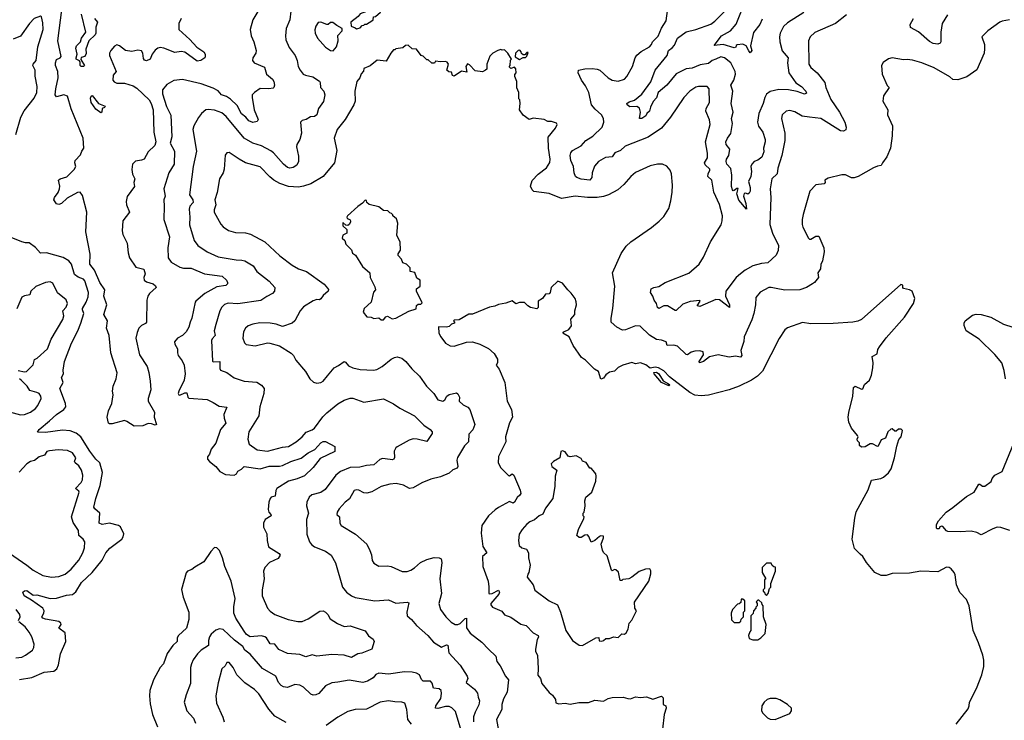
# Model space of a CAD drawing. Extents: x 1863118 to 1989590, y 394482 to 532474.
# Tile 210 of 215: x 1952957 to 1960932, y 508887 to 514565. Entities that reach past the tile are written whole.
import ezdxf

# ---------------------------------------------------------------- set-up
doc = ezdxf.new("R2010")
doc.units = 0

msp = doc.modelspace()

# ---------------------------------------------------------------- linework, layer by layer
at = {"layer": '0CON20XD'}
for points in [[(1958970.9, 514569.1), (1958951.5, 514525), (1958899.6, 514460.4), (1958877.7, 514352.3), (1958886, 514315), (1958875, 514297.5), (1958861.7, 514311.7), (1958842.7, 514352.7), (1958815, 514366.7), (1958768.3, 514361.7), (1958760, 514355), (1958758.3, 514341.7), (1958745, 514337.5), (1958655, 514363.3), (1958582.5, 514355), (1958642.5, 514435), (1958715, 514474.2), (1958759.8, 514530.2), (1958839.4, 514725)], [(1953648.9, 512211.1), (1953662.9, 512255), (1953640, 512325), (1953646.4, 512375), (1953605.2, 512435.2), (1953564.3, 512534.3), (1953525.6, 512585), (1953527.3, 512665), (1953491.6, 512845), (1953500, 513005), (1953465, 513140), (1953447.3, 513167.3), (1953425, 513165.6), (1953341.7, 513118.3), (1953295, 513076), (1953275, 513066.2), (1953255, 513073.3), (1953233.8, 513105), (1953239.2, 513125), (1953269.5, 513165), (1953280, 513195), (1953282.1, 513215), (1953272, 513265), (1953284.5, 513275.5), (1953338.3, 513291.7), (1953398.3, 513351.7), (1953411.1, 513375), (1953403.5, 513405), (1953406.7, 513425), (1953449.7, 513470.3), (1953460.5, 513499.5), (1953477.3, 513522.7), (1953471.2, 513605), (1953373.1, 513843.1), (1953345.6, 513945), (1953315, 513957.3), (1953255, 513938.8), (1953245.6, 513955.6), (1953249.2, 514005), (1953269.5, 514095), (1953266.7, 514145), (1953247.7, 514195), (1953246.2, 514215), (1953256.2, 514243.8), (1953286, 514255), (1953293, 514267), (1953265.4, 514395), (1953297.5, 514645)], [(1954893.8, 514645), (1954845.7, 514565), (1954824.4, 514485), (1954833, 514433), (1954854, 514385), (1954872.9, 514315), (1954870, 514295), (1954846.7, 514255), (1954842.5, 514235), (1954857.5, 514215), (1954940.6, 514180.6), (1954955.7, 514125), (1955005, 514084.4), (1955016, 514065), (1955020.6, 514035), (1955016, 514015), (1955008.9, 514011.1), (1954975, 514003.8), (1954905, 514006.7), (1954860, 513975), (1954841.1, 513955), (1954839.5, 513935), (1954855.5, 513835), (1954887.5, 513755), (1954879.7, 513740.3), (1954845, 513732.2), (1954812.5, 513745), (1954789.1, 513775), (1954755, 513802.1), (1954718.7, 513868.7), (1954665, 513921.3), (1954633.3, 513943.3), (1954591.1, 513955), (1954565, 513987.7), (1954525, 514010), (1954426.2, 514045), (1954275, 514080), (1954206.6, 514073.4), (1954149.7, 514040.3), (1954113.2, 513996.8), (1954112.9, 513965), (1954145, 513862.9), (1954181.8, 513791.8), (1954189.5, 513615), (1954176.1, 513565), (1954210.5, 513500.5), (1954209.4, 513395), (1954165.5, 513325), (1954124.6, 513195), (1954135.6, 513135), (1954124.3, 513105), (1954128.5, 513055), (1954123.3, 512945), (1954170, 512805), (1954157.1, 512715), (1954158.6, 512635), (1954185, 512600), (1954255, 512558.6), (1954285, 512551.1), (1954345, 512551.5), (1954455, 512505.5), (1954597, 512487), (1954631.2, 512455), (1954641.2, 512435), (1954641.2, 512425), (1954628, 512412), (1954555, 512400.9), (1954455.7, 512345), (1954384.6, 512285.4), (1954379.2, 512275), (1954352.7, 512147.3), (1954336.9, 512115), (1954326.7, 512073.3), (1954305, 512034.4), (1954275, 512006.9), (1954236, 511985), (1954212, 511955), (1954214, 511935), (1954236.6, 511896.6), (1954234.4, 511865), (1954240, 511845), (1954271.8, 511801.8), (1954290, 511765), (1954297.8, 511695), (1954288.9, 511645), (1954245.8, 511555), (1954242, 511535), (1954246, 511526), (1954255, 511523.3), (1954295, 511540.5), (1954310.5, 511540.5), (1954320, 511505), (1954327.5, 511497.5), (1954475, 511486), (1954525, 511463.8), (1954573.2, 511433.2), (1954636.2, 511425), (1954610.9, 511365), (1954613.5, 511335), (1954627.7, 511295), (1954583.1, 511245), (1954546.8, 511133.2), (1954508.9, 511085), (1954495.8, 511045), (1954478.6, 511021.4), (1954479.2, 511005), (1954494.2, 510985), (1954545, 510943.6), (1954578.2, 510905), (1954625, 510879.8), (1954695, 510872.7), (1954712.9, 510885), (1954723.2, 510906.8), (1954755, 510922.5), (1954775, 510945.3), (1954905, 510924.4), (1954978, 510948), (1955062.8, 510947.2), (1955085, 510952.5), (1955152.5, 510985), (1955237, 511013), (1955295, 511055.3), (1955348.7, 511081.3), (1955397.5, 511135), (1955415.7, 511145.7), (1955435, 511146), (1955510, 511105), (1955510, 511065), (1955390.2, 511009.8), (1955334.5, 510935), (1955265, 510868.9), (1955205.3, 510844.7), (1955134.7, 510825.3), (1955040.8, 510765), (1955031.5, 510748.5), (1955027.5, 510705), (1954995, 510696.2), (1954984.8, 510685.2), (1954973.9, 510653.9), (1954968.8, 510595), (1954973.8, 510573.8), (1954992, 510555), (1954993.3, 510545), (1954945.6, 510514.4), (1954930.8, 510485), (1954931.7, 510451.7), (1954958.3, 510398.3), (1954961.1, 510345), (1954973.1, 510293.1), (1955059.1, 510239.1), (1955066, 510225), (1955051.1, 510198.9), (1954980, 510165), (1954941.4, 510125), (1954931.4, 510095), (1954937.1, 510035), (1954920, 509945), (1954922.2, 509895), (1954965, 509796.2), (1954985, 509770.8), (1955025, 509744.4), (1955132.5, 509705), (1955208.7, 509688.7), (1955245, 509687.5), (1955295, 509710.6), (1955389.1, 509770.9), (1955415, 509774.6), (1955434.7, 509764.7), (1955453.5, 509745), (1955470.9, 509710.9), (1955531.3, 509671.3), (1955585, 509648), (1955635, 509652.2), (1955755, 509612), (1955782.3, 509572.3), (1955820, 509545), (1955827.5, 509525), (1955810, 509465), (1955728.3, 509431.7), (1955695, 509425.7), (1955645, 509397.1), (1955585, 509414.6), (1955485, 509420.9), (1955363.4, 509406.6), (1955325, 509417.8), (1955275, 509403.1), (1955225, 509420), (1955125, 509428.5), (1955055, 509461.8), (1955025, 509504.4), (1954985, 509508.1), (1954957.5, 509555), (1954943.8, 509563.8), (1954915, 509571.8), (1954825, 509564.8), (1954795, 509582.2), (1954775, 509608.5), (1954709.1, 509715), (1954692.4, 509755), (1954691.7, 509808.2), (1954701.3, 509875), (1954670.3, 510015), (1954619.7, 510135), (1954599.6, 510205), (1954575, 510263.3), (1954555, 510285.8), (1954535, 510288), (1954504.6, 510255.4), (1954447.4, 510172.6), (1954375, 510129.4), (1954351.2, 510108.8), (1954315, 510095.7), (1954305, 510083.3), (1954267.3, 509947.3), (1954281.4, 509885), (1954327.8, 509765), (1954328.1, 509705), (1954308.6, 509635), (1954242.5, 509575), (1954231.4, 509555), (1954232, 509525), (1954196.8, 509493.2), (1954151.7, 509428.3), (1954120.8, 509345), (1954095.4, 509314.6), (1954040.6, 509215), (1954012.4, 509127.6), (1954008.6, 509085), (1954015, 509020), (1954033.7, 508933.7), (1954072, 508835)], [(1955154.6, 514635), (1955146.2, 514565), (1955115.5, 514494.5), (1955109.5, 514435), (1955112.7, 514402.7), (1955139.8, 514339.8), (1955187.3, 514275), (1955203.5, 514235), (1955213.6, 514185), (1955229.4, 514155), (1955254.3, 514125), (1955271.2, 514115), (1955331.2, 514101.2), (1955385, 514068.1), (1955391.9, 514055), (1955393.1, 514015), (1955419.6, 513985), (1955428.4, 513955), (1955418.8, 513901.2), (1955378.5, 513845), (1955363.6, 513795), (1955345, 513781.2), (1955312.6, 513777.4), (1955277.5, 513755), (1955245, 513747.1), (1955232.9, 513735), (1955240.4, 513645), (1955226.7, 513595), (1955203.1, 513555), (1955199.5, 513535), (1955215, 513460), (1955215.5, 513415), (1955202.2, 513385), (1955172.1, 513367.9), (1955145, 513362.5), (1955125, 513367.7), (1955093.2, 513393.2), (1955013.5, 513485), (1954992, 513502), (1954915, 513542.1), (1954845, 513564.5), (1954775, 513604.5), (1954630.1, 513780.1), (1954595, 513810.6), (1954535, 513832.9), (1954485, 513838), (1954465, 513833.8), (1954430, 513805), (1954405, 513772.5), (1954368.8, 513705), (1954360, 513675), (1954390.3, 513499.7), (1954362.2, 513375), (1954333.5, 513145), (1954358.8, 513105), (1954361.5, 513085), (1954335.7, 513054.3), (1954329.1, 513030.9), (1954335.5, 512965), (1954333.4, 512903.4), (1954370, 512775), (1954400, 512735), (1954476, 512685), (1954565, 512643.3), (1954709.8, 512619.8), (1954757.4, 512617.4), (1954779.6, 512609.6), (1954849.5, 512569.5), (1954878.5, 512525), (1954977.2, 512447.3), (1955022.9, 512395), (1955020.8, 512365), (1955005.8, 512345), (1954958, 512322), (1954910.5, 512289.5), (1954725, 512263.1), (1954645, 512269.1), (1954615, 512257.8), (1954593.1, 512235), (1954578.9, 512205), (1954546.7, 512095), (1954532.5, 512045), (1954539.4, 512005), (1954515, 511978), (1954511.9, 511965), (1954518.3, 511798.3), (1954525, 511793.5), (1954578.8, 511795), (1954577.6, 511737.6), (1954584.2, 511725), (1954635, 511706.9), (1954693.1, 511663.1), (1954775, 511634.5), (1954876.7, 511626.7), (1954915, 511603.8), (1954936, 511575), (1954934.3, 511535), (1954903.4, 511426.6), (1954894, 511355), (1954813.1, 511225), (1954804.3, 511165), (1954815.8, 511125), (1954879.4, 511079.4), (1954965, 511067.9), (1955085, 511101.5), (1955135, 511107.3), (1955195.7, 511145)], [(1955685, 514490), (1955695, 514492.5), (1955715, 514500), (1955731.7, 514518.3), (1955745, 514520), (1955751.7, 514528.3), (1955765, 514530), (1955810, 514555), (1955820, 514565), (1955821.7, 514588.3), (1955838.3, 514591.7), (1955880, 514625), (1955880, 514655), (1955897.5, 514675), (1955897, 514687), (1955885, 514700), (1955850, 514675), (1955848.3, 514661.7), (1955715, 514612.5), (1955698.3, 514591.7), (1955640, 514545), (1955641.7, 514511.7), (1955675, 514500), (1955685, 514490)], [(1959655, 514604.4), (1959565.3, 514534.7), (1959397.8, 514462.2), (1959359.2, 514425), (1959347.1, 514395), (1959348.6, 514205), (1959365, 514177.5), (1959417.1, 514135), (1959478.6, 514055), (1959486.9, 514015), (1959527.8, 513917.8), (1959596.6, 513816.6), (1959640.8, 513735), (1959651.2, 513695), (1959648, 513672), (1959629.5, 513660.5), (1959605, 513665.8), (1959445, 513763.1), (1959355.4, 513774.6), (1959294.6, 513784.6), (1959235, 513818.6), (1959195, 513830), (1959165, 513824), (1959134.2, 513795), (1959127.1, 513765), (1959154.5, 513645), (1959155.5, 513585), (1959130.9, 513465), (1959097.6, 513362.4), (1959092.9, 513315), (1959050.5, 513275), (1959036.7, 513195), (1959040, 513125), (1959033.5, 512905), (1959054.6, 512834.6), (1959102.5, 512735), (1959099.4, 512695), (1959083.1, 512656.9), (1959016, 512594), (1958965, 512589.2), (1958895, 512570.9), (1958832.5, 512535), (1958796, 512505), (1958761.4, 512475), (1958675.6, 512364.4), (1958674.7, 512324.8), (1958705.4, 512254.6), (1958706.8, 512233.2), (1958625, 512294.4), (1958595, 512298), (1958465, 512241.2), (1958443.3, 512245), (1958467.5, 512285), (1958465, 512290), (1958387.7, 512282.3), (1958329.5, 512260.5), (1958275, 512208.8), (1958265, 512208.8), (1958205, 512246), (1958174.2, 512245.8), (1958134.1, 512224.1), (1958124.1, 512234.1), (1958114, 512264), (1958095, 512292.5), (1958085.8, 512325), (1958066, 512355), (1958072, 512385), (1958092.5, 512395), (1958135, 512402.2), (1958185, 512436.5), (1958377.9, 512512.1), (1958461.4, 512585), (1958495, 512640), (1958552.5, 512765), (1958638, 512902), (1958648.1, 512935), (1958649.5, 512975), (1958625, 513068.8), (1958578.3, 513168.3), (1958562.2, 513265), (1958531.1, 513295), (1958533, 513317), (1958547.9, 513345), (1958546.2, 513355), (1958509.5, 513389.5), (1958502.9, 513405), (1958527.9, 513445), (1958527.6, 513482.4), (1958511.5, 513575), (1958548.5, 513715), (1958543.6, 513753.6), (1958514.4, 513825), (1958518.6, 513845), (1958544.4, 513895), (1958542.5, 514005), (1958524.3, 514024.3), (1958455, 514024.4), (1958435, 514018.9), (1958385, 513986.7), (1958335.4, 513934.6), (1958228.1, 513775), (1958155, 513685.6), (1958047.4, 513612.6), (1957860.2, 513539.8), (1957823.9, 513506.1), (1957776.7, 513485), (1957755, 513454.7), (1957701.2, 513448.8), (1957644, 513415), (1957612, 513378), (1957593.5, 513325), (1957591.1, 513285), (1957575, 513265.5), (1957505, 513273.5), (1957470, 513285), (1957458.6, 513295), (1957447.5, 513325), (1957441.8, 513375), (1957420.3, 513425), (1957415.5, 513465), (1957420, 513485), (1957435.3, 513504.7), (1957505, 513543.1), (1957543.6, 513586.4), (1957599.7, 513620.3), (1957674.4, 513695), (1957688.9, 513735), (1957685.6, 513765), (1957670, 513795), (1957618.9, 513838.9), (1957588.5, 513875), (1957567.1, 513975), (1957540.3, 514030.3), (1957506.5, 514075), (1957480.6, 514135), (1957482, 514155), (1957533.9, 514166.1), (1957595, 514169.5), (1957635, 514164.4), (1957656.1, 514156.1), (1957722.5, 514095), (1957755, 514075.6), (1957805.7, 514065.7), (1957856.9, 514083.1), (1957875, 514104), (1957920.5, 514185), (1957942.2, 514255), (1957955, 514277.5), (1957991.9, 514308.1), (1958058.6, 514345), (1958075.5, 514365), (1958083.2, 514386.8), (1958127.7, 514432.3), (1958155, 514496), (1958192.5, 514555), (1958207.1, 514655)], [(1958285.3, 514414.7), (1958355, 514466.5), (1958435, 514486.8), (1958555, 514530), (1958586.5, 514553.5), (1958678.9, 514645)], [(1952925.5, 513635), (1952966, 513776), (1952992.8, 513827.2), (1953075, 513930), (1953095.6, 513975.6), (1953099.1, 514025), (1953083.4, 514106.6), (1953082.5, 514155), (1953063.6, 514195), (1953065.6, 514205), (1953091.8, 514235), (1953104.5, 514345), (1953146.4, 514485), (1953145, 514540), (1953135, 514587.5), (1953125, 514593.3), (1953073.8, 514575), (1953037.5, 514535), (1952965, 514431.2), (1952905, 514406.2)], [(1953475, 514184.6), (1953453.8, 514185), (1953446.9, 514195), (1953448, 514218), (1953441.2, 514231.2), (1953415, 514244.4), (1953413.3, 514255), (1953423.6, 514285), (1953413.1, 514335), (1953416.8, 514353.2), (1953448.8, 514385), (1953456.7, 514415), (1953493.5, 514465), (1953458.6, 514608.6)], [(1953563.3, 514575), (1953586.2, 514545), (1953574, 514505), (1953574.3, 514455), (1953567.9, 514442.1), (1953517.4, 514392.6), (1953492.9, 514325), (1953495, 514290), (1953485, 514267.5), (1953455, 514260), (1953453.3, 514243.3), (1953481.1, 514195), (1953475, 514184.6)], [(1954264.2, 514575), (1954245.8, 514535), (1954246.2, 514485), (1954335, 514403.3), (1954391.3, 514341.3), (1954447.5, 514305), (1954459.2, 514285), (1954460, 514265), (1954456.7, 514255), (1954425, 514233.8), (1954395, 514230), (1954295, 514303.3), (1954265, 514308.6), (1954215, 514298.9), (1954125, 514335.5), (1954095, 514339.1), (1954075, 514333.3), (1954055, 514318.6), (1954031.1, 514285), (1954015, 514246), (1953985, 514231.4), (1953968.1, 514238.1), (1953959.7, 514249.7), (1953954, 514295), (1953944.1, 514314.1), (1953915, 514317.1), (1953865, 514307.8), (1953815.5, 514315.5), (1953765, 514353.8), (1953745, 514361.2), (1953725, 514351.2), (1953694.2, 514315), (1953685.7, 514295), (1953685.7, 514275), (1953738.1, 514145), (1953714.6, 514115), (1953711.9, 514075), (1953721.7, 514061.7), (1953745, 514050.5), (1953805, 514050), (1953875, 514030.4), (1953905, 514010.4), (1954006.1, 513915), (1954022.8, 513885), (1954037.5, 513835), (1954043.8, 513655), (1954060, 513575), (1954051.4, 513545), (1953997.8, 513495), (1953964.5, 513435.5), (1953945, 513426.5), (1953895, 513418.5), (1953870, 513395), (1953865, 513350), (1953872.1, 513312.1), (1953889.4, 513275), (1953881.2, 513245), (1953886.5, 513213.5), (1953827.8, 513132.2), (1953818.3, 513091.7), (1953822.9, 513065), (1953847.5, 513005), (1953793.8, 512936.2), (1953786.7, 512855), (1953792.2, 512825), (1953826.5, 512755), (1953834.5, 512675), (1953846.2, 512636.2), (1953898.5, 512558.5), (1953963.1, 512543.1), (1953972.9, 512505), (1953961.4, 512475), (1953964.5, 512454.5), (1953985, 512441.5), (1954037.1, 512425), (1954057.7, 512407.7), (1954063.1, 512395), (1954008.9, 512345), (1953996, 512324), (1953988.2, 512291.8), (1953983.6, 512115), (1953975, 512101.9), (1953945, 512086.2), (1953923.2, 512065), (1953908.6, 512031.4), (1953899.2, 511985), (1953928.3, 511848.3), (1953988.8, 511755), (1954004.2, 511705.8), (1954014.5, 511635), (1954020, 511565), (1953997.5, 511495), (1953996.7, 511475), (1954048.1, 511385), (1954047.5, 511345), (1954065.9, 511284.1), (1954055, 511280), (1954025, 511290.6), (1953998.6, 511291.4), (1953955, 511274.4), (1953885, 511271.2), (1953825, 511310), (1953805, 511316.2), (1953705, 511290), (1953685, 511290), (1953676.4, 511296.4), (1953666.2, 511345), (1953676.7, 511395), (1953703.5, 511455), (1953713.8, 511525), (1953708.8, 511555), (1953714, 511595), (1953739.5, 511655), (1953745.4, 511704.6), (1953695, 511866.7), (1953681, 512005), (1953659.7, 512065), (1953668, 512125), (1953638.5, 512175), (1953648.9, 512211.1)], [(1960975, 514564.4), (1960915.9, 514554.1), (1960895, 514543.8), (1960797.5, 514475), (1960750, 514425), (1960773, 514363), (1960770.7, 514329.3), (1960768.8, 514295), (1960710, 514160), (1960629.1, 514100.9), (1960555, 514078.6), (1960515, 514080.8), (1960490.9, 514100.9), (1960365, 514176), (1960265, 514215.8), (1960188.3, 514238.3), (1960145, 514243.3), (1960115, 514240), (1960025, 514256.7), (1959995, 514247.5), (1959950.7, 514219.3), (1959937.5, 514195), (1959942.5, 514125), (1959983, 514033), (1960000, 514015), (1959953, 513947), (1959947.5, 513905), (1959990, 513835), (1959986.7, 513795), (1960026.1, 513706.1), (1960023.3, 513625), (1960009.2, 513525), (1959981.4, 513455), (1959944.4, 513405), (1959935, 513382.5), (1959905, 513378.9), (1959874, 513365), (1959747.5, 513295), (1959715, 513283.8), (1959695, 513283.3), (1959645, 513306.7), (1959615, 513307.5), (1959505, 513281.2), (1959477.5, 513265), (1959482.5, 513245), (1959472.5, 513235), (1959404.4, 513225.6), (1959357.5, 513175), (1959303.2, 512986.8), (1959294.3, 512945), (1959295.7, 512905), (1959299.2, 512885), (1959345, 512794.2), (1959355, 512785.6), (1959365, 512786.5), (1959405, 512810.3), (1959430.2, 512810.2), (1959469.2, 512715), (1959472.5, 512685), (1959459.2, 512610.8), (1959445, 512580), (1959443.3, 512545), (1959421.4, 512515), (1959426, 512475), (1959395, 512436.2), (1959378.8, 512425), (1959330, 512395), (1959275, 512376), (1959155, 512373.1), (1959085, 512388), (1959045, 512396), (1959025, 512393.8), (1958953.7, 512356.4), (1958919.4, 512315), (1958917.5, 512255), (1958904.6, 512185), (1958887.7, 512132.3), (1958824.7, 511995), (1958822.5, 511957.5), (1958798.9, 511885), (1958806.9, 511845), (1958795, 511830.8), (1958755, 511837.5), (1958705, 511831.4), (1958615, 511849.6), (1958545, 511831.8), (1958495, 511794.7), (1958463.1, 511783.1), (1958460.4, 511795), (1958495, 511848.8), (1958494.2, 511874.2), (1958465, 511881.4), (1958425, 511878.6), (1958395, 511870.8), (1958365, 511849.2), (1958355, 511851.4), (1958285, 511919.5), (1958255, 511927.5), (1958201.2, 511925), (1958193.3, 511955), (1958155, 511968.6), (1958115, 511972.9), (1958059.1, 512009.1), (1957981.7, 512081.7), (1957945, 512084), (1957865, 512052.5), (1957839.3, 512049.3), (1957793.2, 512073.2), (1957748, 512115), (1957746.7, 512145), (1957760.5, 512225), (1957778, 512405), (1957760, 512515), (1957829.3, 512670.7), (1957870.5, 512729.5), (1957907.5, 512765), (1958075, 512881.2), (1958137, 512933), (1958175, 512970), (1958216, 513035), (1958232.5, 513097.5), (1958241.7, 513168.3), (1958244.2, 513225), (1958236, 513315), (1958226, 513345), (1958198.8, 513378.8), (1958165, 513393.3), (1958123.6, 513393.6), (1958065, 513380), (1957944.5, 513325.5), (1957906.2, 513295), (1957849.7, 513230.3), (1957802.6, 513187.4), (1957725.4, 513144.6), (1957685, 513132.5), (1957635, 513125.5), (1957555, 513125.5), (1957455, 513134.5), (1957345, 513116.5), (1957245.4, 513155.4), (1957122.4, 513172.4), (1957108, 513185), (1957095.8, 513215), (1957108.7, 513261.3), (1957156.3, 513313.7), (1957225, 513364.3), (1957252, 513408), (1957254.5, 513435.5), (1957239.6, 513525), (1957237, 513613), (1957296.7, 513685), (1957310, 513715), (1957305, 513727.5), (1957265, 513740), (1957235, 513740), (1957205, 513757.5), (1957115, 513768), (1957085, 513756.7), (1957035, 513792.5), (1957006.7, 513835), (1957010, 513885), (1957007, 513917), (1957000, 513925), (1957000, 513975), (1956983.6, 514013.6), (1956982.5, 514065), (1956967.5, 514105), (1956968.3, 514121.7), (1956977.5, 514135), (1956977, 514167), (1956965, 514180), (1956935, 514170), (1956923, 514183), (1956930, 514195), (1956933, 514237), (1956940, 514245), (1956910, 514295), (1956885, 514320), (1956865, 514317.5), (1956855, 514322.5), (1956830, 514315), (1956790, 514295), (1956765, 514270), (1956740, 514205), (1956740, 514165), (1956730, 514155), (1956705, 514142.5), (1956645, 514150), (1956599.5, 514199.5), (1956585, 514206.7), (1956571.2, 514185), (1956580, 514140), (1956535, 514147.5), (1956475, 514106.7), (1956463, 514113), (1956455, 514140), (1956433, 514143), (1956417.5, 514155), (1956430, 514205), (1956420.7, 514220.7), (1956405, 514226.7), (1956365, 514223.3), (1956325, 514230), (1956318.3, 514211.7), (1956295, 514212.5), (1956265, 514240), (1956255, 514240), (1956225, 514270), (1956210, 514275), (1956170, 514325), (1956135, 514330), (1956105, 514357.5), (1956083, 514357), (1956061.7, 514338.3), (1956005, 514330), (1955995, 514320), (1955985, 514320), (1955962.5, 514295), (1955925, 514230), (1955853, 514237), (1955795, 514190), (1955745, 514170), (1955741.7, 514148.3), (1955723, 514127), (1955712.5, 514095), (1955686.7, 514065), (1955672.5, 513985), (1955673.1, 513905), (1955664.4, 513875), (1955594.4, 513755), (1955528.1, 513675), (1955504.3, 513605.7), (1955527.1, 513505), (1955505.8, 513405), (1955414.2, 513295), (1955315, 513236.2), (1955256.7, 513215), (1955215, 513207.9), (1955135, 513212.1), (1955065, 513237.3), (1955015, 513265.5), (1954981.9, 513291.9), (1954905, 513372.2), (1954786.1, 513406.1), (1954735.3, 513435.3), (1954655, 513488), (1954635, 513486.2), (1954621.7, 513468.3), (1954614.5, 513355), (1954604.4, 513325), (1954574.4, 513275), (1954555.5, 513164.5), (1954536.5, 513105), (1954545.7, 513065), (1954531.4, 513025), (1954533.1, 513005), (1954585, 512908.8), (1954605, 512886), (1954647.4, 512857.4), (1954705, 512841.5), (1954785, 512836.9), (1954826.4, 512826.4), (1954942, 512765), (1955065, 512652.5), (1955165, 512576.9), (1955215, 512545.5), (1955281.2, 512525), (1955422.3, 512422.3), (1955450.4, 512390.4), (1955459.1, 512379.1), (1955456.5, 512365), (1955415, 512329.4), (1955395, 512303.1), (1955385, 512295.7), (1955365, 512296.9), (1955334, 512286), (1955255, 512239.2), (1955228, 512205), (1955186.2, 512125), (1955164.2, 512105.8), (1955085, 512080), (1955035, 512098.5), (1954985, 512105.5), (1954902.2, 512107.8), (1954845, 512096.7), (1954807, 512083), (1954785.7, 512065), (1954771.1, 512035), (1954765.5, 511985), (1954777.5, 511947.5), (1954792, 511932), (1954865, 511921.4), (1954965, 511946.9), (1954984.3, 511944.3), (1955061.2, 511921.2), (1955155, 511863.8), (1955173.8, 511845), (1955193.8, 511805), (1955273.3, 511715), (1955307.5, 511655), (1955336.4, 511626.4), (1955365, 511618.8), (1955395, 511623.8), (1955415, 511636.2), (1955450.9, 511679.1), (1955503.8, 511745), (1955538.6, 511761.4), (1955585, 511794.3), (1955595, 511790.8), (1955620.2, 511760.2), (1955655, 511743.1), (1955715, 511730), (1955824.2, 511725.8), (1955848.7, 511731.3), (1955893.8, 511755), (1955965, 511814.2), (1955992.4, 511827.6), (1956015, 511832.5), (1956051.2, 511821.2), (1956085, 511796), (1956134.5, 511734.5), (1956196, 511675), (1956252, 511595), (1956311.2, 511535), (1956344.4, 511484.4), (1956385, 511473.8), (1956400, 511485), (1956416.7, 511515), (1956435, 511528.8), (1956495, 511540), (1956505, 511533.3), (1956518.8, 511505), (1956517.5, 511475), (1956550, 511445), (1956586.7, 511425), (1956603.8, 511405), (1956642.9, 511285), (1956627.8, 511242.2), (1956594.2, 511205), (1956591.4, 511145), (1956559.6, 511110.4), (1956503.6, 511016.4), (1956498.9, 510995), (1956506.9, 510945), (1956500.3, 510929.7), (1956465, 510916.9), (1956435, 510890.8), (1956365, 510859.5), (1956287.9, 510842.1), (1956215, 510812), (1956145, 510770), (1956115, 510765.7), (1956065, 510794.3), (1956006.8, 510806.8), (1955955, 510801.2), (1955885, 510783.1), (1955810.2, 510739.8), (1955768.3, 510728.3), (1955745, 510731.9), (1955705, 510752.5), (1955684.5, 510755.5), (1955665, 510749.4), (1955628.5, 510681.5), (1955594.7, 510655.3), (1955545, 510602.5), (1955528.9, 510575), (1955527.1, 510555), (1955548.2, 510535), (1955549.2, 510485), (1955562, 510465), (1955676.3, 510396.3), (1955768, 510315), (1955794.4, 510264.4), (1955807.3, 510227.3), (1955813.2, 510183.2), (1955825, 510162), (1955865, 510137.5), (1955935, 510139.4), (1955965, 510134.3), (1956055, 510092.9), (1956095, 510094.3), (1956125, 510103.1), (1956155, 510121.9), (1956203.7, 510166.3), (1956255, 510191.9), (1956315, 510208.1), (1956355, 510204), (1956370, 510195), (1956375.6, 510165), (1956360, 510035), (1956374.4, 509915), (1956351.4, 509835), (1956365.5, 509785.5), (1956407.5, 509725), (1956451.7, 509681.7), (1956483.7, 509663.7), (1956505, 509663.1), (1956525, 509671.6), (1956565, 509711.8), (1956575, 509714.2), (1956575, 509636.7), (1956604.5, 509594.5), (1956701.3, 509521.3), (1956754.6, 509464.6), (1956815, 509406.2), (1956820.8, 509365), (1956849.7, 509329.7), (1956892.9, 509245), (1956915.7, 509215), (1956904.2, 509115.8), (1956875, 509062.5), (1956862.9, 509015), (1956862.9, 508975), (1956818.1, 508895), (1956835.8, 508805)], [(1959307.9, 514622.1), (1959175, 514539.4), (1959145, 514510.8), (1959115.6, 514455), (1959111.1, 514425), (1959115.3, 514385), (1959134, 514314), (1959182.5, 514255), (1959176.9, 514215), (1959187.5, 514135), (1959243, 514053), (1959289.6, 514025), (1959325.6, 513985), (1959329.1, 513970.9), (1959315, 513961.1), (1959255, 513983.4), (1959185, 513996.4), (1959105, 513999.6), (1959035, 513983.1), (1959005, 513962.9), (1958991.4, 513935), (1958980, 513885), (1958943, 513805), (1958932.1, 513735), (1958941.8, 513701.8), (1958977.6, 513655), (1958994.6, 513595), (1958995.4, 513575), (1958982.2, 513525), (1958985.6, 513495), (1958967.9, 513452.1), (1958935, 513426.1), (1958905, 513416.9), (1958886.7, 513395), (1958880, 513375), (1958885.5, 513335), (1958880.3, 513295), (1958859.6, 513255), (1958874.4, 513205), (1958874.3, 513175), (1958865, 513158), (1958855, 513152.5), (1958838, 513158), (1958825, 513156.7), (1958820.5, 513135), (1958839.6, 513075), (1958845, 513030), (1958781.6, 513101.6), (1958766.5, 513155), (1958776, 513196), (1958765, 513196.7), (1958745, 513180), (1958735, 513178.8), (1958730, 513185), (1958723, 513213), (1958725.4, 513305), (1958718.3, 513358.3), (1958685.4, 513395), (1958680.6, 513415), (1958682.8, 513435), (1958701.9, 513465), (1958709.7, 513515), (1958679.6, 513555), (1958677.6, 513575), (1958689.2, 513605), (1958716.6, 513643.4), (1958730.3, 513725), (1958722.5, 513765), (1958735.3, 513815.3), (1958721.1, 513885), (1958732.9, 513985), (1958716.4, 514035), (1958740.2, 514075), (1958755.2, 514125), (1958753.6, 514145), (1958717.1, 514215), (1958665, 514257.2), (1958635, 514264.7), (1958595, 514244.2), (1958565, 514233.2), (1958535, 514210.2), (1958469.9, 514200.1), (1958405, 514171.6), (1958355, 514167.1), (1958275, 514126.8), (1958198.9, 514035), (1958129.8, 513975), (1958115, 513930.6), (1958087.6, 513902.4), (1958065.4, 513855), (1958058.5, 513825), (1958036.9, 513805), (1958027.8, 513785), (1957995, 513764.7), (1957977.5, 513765), (1957985.8, 513815), (1957977.4, 513847.4), (1957955, 513862.5), (1957899.5, 513859.5), (1957878.8, 513875), (1957876, 513885), (1957895, 513900), (1957937.9, 513912.1), (1957995, 513962.9), (1958068.3, 514061.7), (1958105, 514155.8), (1958200.5, 514275), (1958213.6, 514316.4), (1958242.6, 514337.4), (1958260.4, 514359.6), (1958285.3, 514414.7)], [(1960472.9, 514605), (1960428.9, 514535), (1960419.4, 514465), (1960418, 514385), (1960413.3, 514375), (1960392.9, 514367.1), (1960355, 514372.7), (1960325, 514389.1), (1960237.4, 514467.4), (1960173.1, 514503.1), (1960168.5, 514525), (1960196.2, 514575)], [(1955495, 514312.5), (1955523.6, 514346.4), (1955536.7, 514395), (1955533.8, 514436.2), (1955570, 514475), (1955570, 514495), (1955525, 514517.5), (1955493, 514543), (1955475, 514542.5), (1955455, 514526.7), (1955445, 514526), (1955395, 514544.2), (1955375, 514543.3), (1955355, 514512.5), (1955347.7, 514482.3), (1955350.8, 514455), (1955369.2, 514415), (1955435, 514341.2), (1955475, 514316.7), (1955495, 514312.5)], [(1957005, 514242.5), (1957035, 514260), (1957055, 514260), (1957065, 514270), (1957075, 514300), (1957065, 514300), (1957048.3, 514281.7), (1957035, 514280), (1957021.7, 514291.7), (1957020, 514305), (1957008.3, 514318.3), (1956993.6, 514316.4), (1956972.5, 514295), (1956970, 514265), (1957005, 514242.5)], [(1953615, 513810), (1953575, 513840), (1953536.4, 513895), (1953531.1, 513928.9), (1953535.6, 513944.4), (1953545, 513952), (1953594.7, 513884.7), (1953649.2, 513865), (1953645.4, 513854.6), (1953624.6, 513845.4), (1953622.5, 513815), (1953615, 513810)], [(1955905, 512134), (1955922, 512158), (1955935, 512163.3), (1955975, 512142), (1956003.9, 512146.1), (1956108.3, 512201.7), (1956168.3, 512221.7), (1956171.7, 512248.3), (1956185, 512260), (1956205, 512260), (1956218.3, 512271.7), (1956170, 512365), (1956170, 512385), (1956200, 512405), (1956200, 512455), (1956175, 512470), (1956156.4, 512516.4), (1956120, 512525), (1956120, 512555), (1956090, 512585), (1956060, 512595), (1956050, 512625), (1956023, 512653), (1956023, 512667), (1956041.7, 512698.3), (1956040, 512765), (1956012.5, 512815), (1956020, 512915), (1956010, 512950), (1955980, 512975), (1955980, 512985), (1955970, 512995), (1955955, 513000), (1955940, 513015), (1955905, 513017.5), (1955865, 513047.5), (1955788.3, 513068.3), (1955770, 513085), (1955765, 513100), (1955755, 513102.5), (1955732.9, 513077.1), (1955695, 513050.8), (1955611.2, 512975), (1955606.2, 512965), (1955610, 512955), (1955630, 512945), (1955636, 512935), (1955637, 512923), (1955625.7, 512904.3), (1955615, 512898), (1955599.3, 512899.3), (1955575, 512922.5), (1955573.3, 512895), (1955606.1, 512866.1), (1955607.5, 512835), (1955575, 512820), (1955570, 512795), (1955590, 512775), (1955600, 512745), (1955645, 512700), (1955653.6, 512673.6), (1955676.7, 512656.7), (1955732.5, 512565), (1955792.5, 512515), (1955796.7, 512475), (1955835, 512400), (1955840, 512375), (1955823, 512357), (1955803.8, 512276.2), (1955747.5, 512225), (1955740, 512195), (1955768.3, 512158.3), (1955805, 512153.3), (1955825, 512143.8), (1955865, 512148.8), (1955885, 512134), (1955905, 512134)], [(1952955, 509217.5), (1953055, 509233.3), (1953155, 509278.5), (1953235, 509284.3), (1953258.6, 509305), (1953271.8, 509338.2), (1953287.8, 509425), (1953330.8, 509525), (1953325.7, 509595), (1953274, 509635), (1953292.5, 509665), (1953290, 509675), (1953275, 509688.8), (1953165, 509705.7), (1953145, 509716), (1953136, 509725), (1953154, 509755), (1953154.2, 509775), (1953144.2, 509795), (1953051.9, 509861.9), (1952993.1, 509895), (1952982.5, 509925), (1952995, 509937.5), (1953015, 509938.8), (1953065, 509900.7), (1953095, 509903.1), (1953204.2, 509875.8), (1953255, 509877), (1953335, 509902.5), (1953385, 509908.1), (1953411.6, 509928.4), (1953458.2, 510005), (1953544.7, 510085), (1953625.5, 510185), (1953655.5, 510245), (1953686.9, 510283.1), (1953783.8, 510355), (1953796, 510375), (1953799.5, 510399.5), (1953774.1, 510454.1), (1953757.3, 510467.3), (1953685, 510483.8), (1953625, 510473.1), (1953600, 510485), (1953606.7, 510565), (1953565, 510600), (1953558.1, 510615), (1953572.9, 510685), (1953609.8, 510790.2), (1953627.5, 510895), (1953607.5, 510975), (1953574.2, 511004.2), (1953525, 511069.1), (1953453.7, 511183.6), (1953415, 511214.6), (1953365, 511232.5), (1953305, 511238.7), (1953165, 511220.9), (1953102, 511222), (1953114.2, 511245), (1953198.9, 511315), (1953255.7, 511365), (1953314.2, 511405), (1953331.7, 511428.3), (1953328.8, 511455), (1953283.2, 511576.8), (1953308.8, 511625), (1953296.7, 511665), (1953313.3, 511695), (1953308.9, 511725), (1953319.6, 511795), (1953375.5, 511945), (1953427.4, 512042.6), (1953453.5, 512106.5), (1953477.1, 512185), (1953465.4, 512215), (1953467.2, 512225), (1953496.7, 512275), (1953511, 512319), (1953514.8, 512355), (1953485, 512450), (1953473.4, 512463.4), (1953429.8, 512479.8), (1953401.1, 512501.1), (1953376.5, 512585), (1953355, 512611.4), (1953309.1, 512639.1), (1953174.5, 512674.5), (1953125, 512674), (1953085, 512720), (1953035, 512758), (1953005, 512756.7), (1952975, 512764.2), (1952889.3, 512799.3)], [(1952945, 511722.1), (1952995, 511710.3), (1953012.5, 511715), (1953065, 511768), (1953077.3, 511812.7), (1953099.1, 511820.9), (1953182.8, 511897.2), (1953213.3, 511975), (1953307.5, 512135), (1953313.6, 512165), (1953305.6, 512205), (1953332.9, 512235), (1953344.2, 512265), (1953334.3, 512294.3), (1953262.7, 512352.7), (1953225, 512430), (1953205, 512442), (1953165, 512435.7), (1953088, 512402), (1953047.1, 512365), (1953038.8, 512335), (1952995, 512326.5), (1952974.1, 512315.9), (1952935, 512221.2)], [(1958221.7, 511671.7), (1958175, 511718.5), (1958132, 511745), (1958105, 511748.9), (1958065, 511741.2), (1958029.3, 511769.3), (1957985, 511784.3), (1957945, 511775.5), (1957915, 511787.5), (1957842.5, 511765), (1957805, 511745.8), (1957775, 511717.8), (1957735, 511710), (1957703.7, 511686.3), (1957685, 511660.5), (1957665, 511651.2), (1957645, 511713.3), (1957613.2, 511733.2), (1957541.2, 511805), (1957507.9, 511827.9), (1957440.8, 511925), (1957408.8, 511995), (1957356.7, 512025), (1957363.3, 512035), (1957406, 512055), (1957425.8, 512085), (1957421.9, 512138.1), (1957454.1, 512175.9), (1957454.2, 512205), (1957465.8, 512255), (1957465, 512280), (1957456, 512305), (1957425, 512350), (1957396.1, 512376.1), (1957355, 512430), (1957315, 512447.5), (1957262.5, 512395), (1957252.5, 512355), (1957245, 512343.3), (1957215, 512340), (1957193, 512307), (1957156.7, 512285), (1957156.1, 512233.9), (1957147, 512223), (1957095, 512232.5), (1957072.5, 512245), (1957045, 512272.5), (1957005, 512272.5), (1956975, 512262.5), (1956945, 512287.5), (1956895, 512267.5), (1956835, 512257.5), (1956805, 512243.3), (1956763.6, 512236.4), (1956625, 512180), (1956595, 512177.5), (1956517, 512133), (1956475, 512130), (1956470, 512125), (1956480, 512115), (1956480, 512105), (1956455, 512097.5), (1956435, 512080), (1956415, 512073.8), (1956350, 512075), (1956352.5, 512025), (1956367.5, 511995), (1956406.7, 511945), (1956445, 511921.2), (1956475, 511920), (1956575, 511952), (1956625.8, 511955.8), (1956685, 511936), (1956755, 511900), (1956799.5, 511859.5), (1956826.2, 511815), (1956827.5, 511785), (1956817.5, 511765), (1956841.7, 511731.7), (1956885.7, 511625.7), (1956905, 511474.2), (1956941.1, 511405), (1956950, 511345), (1956925, 511297.5), (1956891.2, 511185), (1956896, 511145), (1956836.4, 511026.4), (1956832.9, 510975), (1956854.4, 510934.4), (1956915, 510871.2), (1956925, 510868.8), (1956945, 510883.8), (1956959.4, 510875), (1957011.7, 510751.7), (1957015.4, 510724.6), (1957009.1, 510710.9), (1956985.9, 510694.1), (1956965, 510654.3), (1956955, 510648), (1956925, 510661.4), (1956835, 510612.9), (1956808, 510592), (1956754, 510545), (1956700.8, 510465), (1956695.8, 510405), (1956708.9, 510295), (1956740, 510245), (1956706, 510215), (1956708.6, 510135), (1956752.5, 510015), (1956757.9, 509967.9), (1956756.1, 509916.1), (1956761.3, 509911.3), (1956785, 509914.7), (1956835, 509942.5), (1956843.9, 509925), (1956839.2, 509910.7), (1956773.3, 509835), (1956773.4, 509823.4), (1956786, 509805), (1956862.1, 509772.1), (1956885, 509743.3), (1956935, 509721.9), (1957015, 509665.6), (1957060, 509655), (1957115, 509596), (1957156.7, 509575), (1957159.3, 509560.7), (1957148.3, 509541.7), (1957135.9, 509464.1), (1957136, 509445), (1957150, 509415), (1957156.9, 509305), (1957152.9, 509252.9), (1957174.2, 509225), (1957187.5, 509185), (1957245, 509113.8), (1957271.9, 509091.9), (1957296.2, 509055), (1957300, 509030), (1957325, 509021.2), (1957374.2, 509025.8), (1957415, 509019.2), (1957485, 509030.8), (1957565, 509031.2), (1957615, 509050), (1957685, 509041.2), (1957722.5, 509065), (1957755, 509071.2), (1957845, 509076.2), (1957882.5, 509065), (1957905, 509061.2), (1957945, 509076.7), (1957985, 509072), (1958035, 509076.7), (1958085, 509060), (1958155, 509082.5), (1958168.3, 509068.3), (1958170, 509015), (1958190, 509005), (1958193.3, 508985), (1958176.7, 508935), (1958162.5, 508815)], [(1960543, 508857), (1960638.3, 508981.7), (1960648.1, 509005), (1960650, 509035), (1960706.9, 509145), (1960750.8, 509255), (1960767, 509323), (1960765.7, 509375), (1960758.1, 509415), (1960722.9, 509515), (1960679.4, 509615), (1960648.6, 509815), (1960625.4, 509865.4), (1960572.1, 509922.1), (1960545.7, 509985), (1960534.4, 510065), (1960526.2, 510086.2), (1960501.2, 510115), (1960485.4, 510125.4), (1960465, 510127.5), (1960395, 510091.5), (1960255.3, 510094.7), (1960165, 510080.5), (1960025, 510077.5), (1959975, 510061.8), (1959935, 510061.9), (1959884.4, 510084.4), (1959815.9, 510165.9), (1959785, 510215.7), (1959764.4, 510234.4), (1959718.8, 510278.8), (1959700.8, 510355), (1959720.6, 510525), (1959733.3, 510576.7), (1959828.8, 510755), (1959857, 510833), (1959933, 510847), (1959955, 510856.7), (1959995, 510893.3), (1960016, 510925), (1960043.3, 511015), (1960060.7, 511109.3), (1960078.3, 511161.7), (1960097.5, 511185), (1960107.5, 511235), (1960097, 511247), (1960075, 511247.5), (1960055, 511230), (1960045, 511230), (1960025, 511250), (1960013, 511247), (1959990, 511225), (1959970, 511175), (1959935, 511160), (1959910.7, 511109.3), (1959905, 511106.7), (1959865, 511126.7), (1959845, 511127.5), (1959805, 511102.5), (1959775, 511100), (1959760, 511115), (1959760, 511135), (1959743, 511153), (1959740, 511165), (1959747.5, 511185), (1959742.5, 511195), (1959695.5, 511255.5), (1959672.4, 511302.4), (1959668, 511345), (1959673, 511383), (1959706.2, 511515), (1959711.2, 511585), (1959725, 511596), (1959775, 511570), (1959785, 511572.5), (1959800.7, 511609.3), (1959840, 511645), (1959856.4, 511683.6), (1959867.5, 511745), (1959870, 511785), (1959862, 511835), (1959903.3, 511856.7), (1959907.7, 511892.3), (1959920.8, 511915), (1959975, 511986.7), (1960123.8, 512155), (1960196.4, 512265), (1960208.8, 512305), (1960185.9, 512365.9), (1960165, 512376.7), (1960116.4, 512386.4), (1960110, 512395), (1960110, 512415), (1960095, 512418), (1959776, 512135), (1959745, 512122.2), (1959705, 512113.5), (1959545, 512103.1), (1959365, 512100), (1959298.3, 512111.7), (1959175, 512069.2), (1959155, 512051.2), (1959108, 511982), (1958975, 511718), (1958932.9, 511677.1), (1958885, 511644.7), (1958785.8, 511595), (1958705, 511565.3), (1958535, 511521.1), (1958476.9, 511516.9), (1958425, 511522.3), (1958385, 511543.5), (1958221.7, 511671.7)], [(1960941.5, 511655), (1960932.1, 511722.1), (1960911.9, 511785), (1960855, 511852.9), (1960727.5, 511975), (1960623.3, 512045), (1960608, 512088), (1960607.5, 512105), (1960615.8, 512125), (1960675, 512171.1), (1960705, 512177.6), (1960745, 512175.8), (1960822.5, 512155), (1960925, 512098.2), (1961002.6, 512072.6)], [(1958215, 511597.5), (1958155, 511623.8), (1958096.7, 511695), (1958093.6, 511706.4), (1958115, 511708.6), (1958135, 511695.8), (1958168, 511638), (1958213.3, 511615), (1958222.5, 511605), (1958215, 511597.5)], [(1952825, 511400), (1952963.7, 511363.7), (1952995, 511365.6), (1953045, 511385.6), (1953085.8, 511415), (1953105, 511438), (1953131.4, 511495), (1953128.6, 511515), (1953114.2, 511535), (1953096.7, 511545), (1953038.9, 511558.9), (1953017.1, 511595), (1952969.7, 511645), (1952955, 511655.7)], [(1955195.7, 511145), (1955245, 511184.3), (1955277.4, 511222.6), (1955325, 511241.1), (1955345, 511255.6), (1955413, 511347), (1955445, 511380), (1955535, 511452.9), (1955585, 511481.4), (1955635, 511498.1), (1955655, 511498.1), (1955745, 511465.8), (1955905, 511492.5), (1955985, 511452.5), (1956035, 511415.8), (1956154.8, 511354.8), (1956230.3, 511280.3), (1956281.4, 511245), (1956299.2, 511225), (1956298.3, 511211.7), (1956255, 511146.7), (1956176.6, 511166.6), (1956145, 511168.5), (1956111.9, 511158.1), (1956015, 511103.8), (1956003.8, 511095), (1955990.9, 511069.1), (1955992.7, 511017.3), (1955988, 511005), (1955975, 510999.4), (1955957.9, 511002.1), (1955895, 511008.5), (1955875, 511000.6), (1955825, 510958.6), (1955765, 510952.2), (1955712.3, 510937.7), (1955634.1, 510935.9), (1955555.3, 510904.7), (1955517.8, 510875), (1955432.6, 510757.4), (1955395, 510732.5), (1955323.8, 510715), (1955302, 510695), (1955283.9, 510653.9), (1955280, 510625), (1955295.8, 510565), (1955280.6, 510515), (1955283.1, 510395), (1955304.3, 510335), (1955321.1, 510311.1), (1955345, 510292.5), (1955435, 510259.2), (1955480, 510225), (1955515, 510162.5), (1955570.8, 509965), (1955604.6, 509924.6), (1955645, 509895.6), (1955673.6, 509883.6), (1955835, 509856.9), (1955945, 509864.5), (1956005, 509835.5), (1956094.4, 509844.4), (1956108.7, 509838.7), (1956092.7, 509765), (1956095, 509734.3), (1956130, 509705), (1956171.4, 509655), (1956262.2, 509575), (1956309.5, 509519.5), (1956375, 509479.5), (1956415, 509498.2), (1956425.6, 509495), (1956431.8, 509435), (1956524.3, 509334.3), (1956582, 509245), (1956586.2, 509225), (1956573.3, 509195), (1956640.5, 509140.5), (1956665, 509108), (1956669.5, 509075), (1956682.5, 509045), (1956677.3, 509012.7), (1956645.3, 508954.7), (1956634.1, 508915), (1956633.9, 508875)], [(1960975.8, 510425.8), (1960905, 510450.8), (1960875, 510452.5), (1960839.7, 510440.3), (1960745, 510391.2), (1960709.7, 510409.7), (1960665, 510420), (1960575, 510414.2), (1960475, 510418.8), (1960462.7, 510422.7), (1960435, 510457.5), (1960425, 510460), (1960410, 510455), (1960405, 510440), (1960385, 510440), (1960381.7, 510448.3), (1960382.5, 510475), (1960398.8, 510505), (1960460, 510575), (1960515, 510612), (1960625, 510702), (1960688, 510735), (1960725, 510800), (1960735, 510800), (1960755, 510784), (1960775, 510786.2), (1960825, 510823.3), (1960835, 510847.5), (1960856.7, 510875), (1960916, 510905), (1961047.5, 511225)], [(1952805, 510289.2), (1953014.2, 510145), (1953065, 510103.3), (1953145, 510062.2), (1953215, 510047.8), (1953273.1, 510053.1), (1953325, 510072.2), (1953375, 510113.1), (1953435.5, 510185), (1953469.4, 510245), (1953482.5, 510285), (1953485.5, 510335), (1953471.5, 510355), (1953436.2, 510385), (1953432.5, 510425), (1953391.1, 510491.1), (1953377.3, 510535), (1953439.1, 510735), (1953436.9, 510745), (1953408.1, 510765), (1953455.4, 510815), (1953466.2, 510835), (1953467.9, 510875), (1953458.9, 510915), (1953435, 510949.3), (1953405.5, 510975), (1953401.2, 510985), (1953411.1, 511015), (1953383.8, 511053.8), (1953344.6, 511074.6), (1953268.3, 511078.3), (1953197.5, 511072.5), (1953176.7, 511065), (1953158, 511035), (1953115, 511023.3), (1953077.6, 510992.4), (1953045, 510983.5), (1953015, 510965.6), (1952952.4, 510897.6)], [(1957515, 509493.3), (1957625, 509556.7), (1957648.3, 509558.3), (1957651.7, 509531.7), (1957671.7, 509528.3), (1957687, 509533), (1957705, 509550), (1957735, 509550), (1957767, 509563), (1957805, 509558.8), (1957833, 509587), (1957855, 509586.7), (1957870, 509595), (1957886.2, 509625), (1957893.3, 509675), (1957915, 509700), (1957952.5, 509775), (1957940, 509795), (1957937.5, 509845), (1958053.3, 510015), (1958070, 510075), (1958069.3, 510099.3), (1958060, 510115), (1958027, 510113), (1957975, 510093.3), (1957915, 510046.7), (1957890, 510035), (1957842.5, 510027.5), (1957835, 510020), (1957821.7, 510021.7), (1957807, 510087), (1957785, 510107.5), (1957775, 510110), (1957755, 510100), (1957750, 510105), (1957715, 510220), (1957687, 510247), (1957677.5, 510265), (1957666.7, 510315), (1957686.7, 510365), (1957685, 510380), (1957665, 510382.5), (1957653.3, 510376.7), (1957616.1, 510343.9), (1957585, 510330), (1957567, 510377), (1957555, 510390), (1957535, 510387.5), (1957505, 510367.5), (1957488.3, 510368.3), (1957470, 510385), (1957482.5, 510435), (1957527, 510523), (1957530, 510535), (1957520, 510545), (1957520, 510565), (1957530, 510575), (1957536.7, 510625), (1957533.9, 510666.1), (1957543.6, 510696.4), (1957590, 510735), (1957622.5, 510825), (1957627.5, 510865), (1957622.5, 510885), (1957603, 510913), (1957585, 510930), (1957575, 510930), (1957546.4, 510976.4), (1957517, 510987), (1957505, 511010), (1957465, 511030), (1957415, 511023.8), (1957398.3, 511028.3), (1957375, 511062.5), (1957355, 511070), (1957340, 511065), (1957332.5, 511015), (1957280, 510985), (1957262.9, 510965), (1957266, 510945), (1957306.7, 510915), (1957293, 510867), (1957292.9, 510785), (1957274.2, 510685), (1957215, 510606), (1957195, 510557.5), (1957165, 510544.2), (1957127.2, 510512.8), (1957088.8, 510495), (1957065, 510476), (1957026.2, 510435), (1957004, 510395), (1956998.6, 510345), (1957003.1, 510305), (1957023.8, 510285), (1957063.3, 510275), (1957077.5, 510245), (1957077.5, 510205), (1957091.2, 510145), (1957080, 510085), (1957071.7, 510071.7), (1957068.3, 510048.3), (1957116.2, 509985), (1957130.7, 509940.7), (1957246.7, 509855), (1957311.9, 509821.9), (1957338.1, 509765), (1957381.2, 509615), (1957434.4, 509534.4), (1957490, 509495), (1957515, 509493.3)], [(1959005, 509900), (1959020, 509915), (1959030, 509955), (1959040, 509965), (1959040, 509995), (1959080, 510095), (1959078.3, 510128.3), (1959065, 510130), (1959051.7, 510141.7), (1959045, 510160), (1959005, 510160), (1958970, 510125), (1958970, 510085), (1959000, 510035), (1958990, 510025), (1958990, 509955), (1958980, 509945), (1958980, 509935), (1958990, 509925), (1958991.7, 509911.7), (1959005, 509900)], [(1958785, 509680), (1958798.3, 509691.7), (1958801.7, 509708.3), (1958820, 509725), (1958820, 509765), (1958830, 509775), (1958830, 509855), (1958815, 509870), (1958801.7, 509868.3), (1958798.3, 509841.7), (1958785, 509830), (1958771.7, 509828.3), (1958730, 509785), (1958720, 509755), (1958721.7, 509701.7), (1958745, 509680), (1958785, 509680)], [(1958935, 509540), (1958960, 509555), (1958995, 509590), (1959002.5, 509665), (1958982.5, 509725), (1958980, 509815), (1958970, 509825), (1958968.3, 509838.3), (1958945, 509860), (1958935, 509860), (1958921.7, 509848.3), (1958930, 509835), (1958930, 509815), (1958920, 509805), (1958920, 509795), (1958900, 509775), (1958898.3, 509751.7), (1958880, 509735), (1958880, 509615), (1958870, 509605), (1958860, 509575), (1958865, 509550), (1958895, 509540), (1958935, 509540)], [(1952947.8, 509695), (1952960.9, 509725), (1952958.2, 509745), (1952928.5, 509785)], [(1952925, 509393.8), (1952975, 509400.4), (1953005, 509414.5), (1953060.6, 509455), (1953072.6, 509477.4), (1953073.5, 509505), (1953055.4, 509565), (1953032.7, 509602.7), (1953001.9, 509645), (1952950, 509685)], [(1956532.5, 508805), (1956488.3, 508958.3), (1956457.5, 508987.5), (1956435, 508998.6), (1956405, 508999), (1956345, 508984.2), (1956323.8, 508985), (1956328.8, 509005), (1956368.7, 509065), (1956374.6, 509105), (1956369.7, 509129.7), (1956355, 509142.7), (1956308, 509148), (1956297.6, 509187.6), (1956285, 509203.3), (1956225, 509205.5), (1956210.8, 509219.2), (1956196.1, 509256.1), (1956170.5, 509269.5), (1956135, 509278.5), (1956075, 509280.7), (1955945, 509260.9), (1955865, 509269.4), (1955841.2, 509258.8), (1955819.2, 509230.8), (1955775, 509204.4), (1955737.2, 509192.8), (1955625, 509213.1), (1955535, 509195.6), (1955485, 509192.2), (1955435, 509165.7), (1955380, 509105), (1955356.3, 509093.7), (1955335, 509092.2), (1955315, 509099.4), (1955257, 509157), (1955225, 509173.3), (1955185, 509176.5), (1955125, 509153.6), (1955095, 509158.5), (1955075, 509170), (1955054.5, 509195), (1955030.8, 509245), (1954925, 509307.1), (1954825, 509422.5), (1954780, 509455), (1954764.4, 509485), (1954698.1, 509538.1), (1954605, 509622.2), (1954575, 509630), (1954545, 509617.5), (1954507.1, 509585), (1954495.5, 509565), (1954485.4, 509535), (1954485.7, 509494.3), (1954427.8, 509455), (1954396.9, 509425), (1954363, 509377), (1954349.4, 509345), (1954341.9, 509315), (1954340, 509185), (1954304.4, 509095), (1954289.4, 509035), (1954310.8, 508965), (1954365, 508904), (1954380, 508865)], [(1955115, 508868.8), (1955025, 508920.8), (1954975, 508977.5), (1954895, 509101.4), (1954858.1, 509138.1), (1954780.9, 509190.9), (1954716.5, 509255), (1954686.9, 509315), (1954653.3, 509355), (1954635, 509355.7), (1954621.9, 509328.1), (1954594.2, 509305), (1954565, 509190), (1954546.7, 509085), (1954550, 509025), (1954602.6, 508912.6), (1954612.9, 508875)], [(1959075, 508893.3), (1959195, 508942.5), (1959207.5, 508965), (1959207.5, 508985), (1959177.5, 509015), (1959115, 509053.8), (1959083.6, 509063.6), (1959035, 509063.3), (1959012.5, 509055), (1958986.7, 509035), (1958968.8, 509005), (1958966.7, 508965), (1958977.5, 508945), (1959015, 508907.5), (1959035, 508897.5), (1959075, 508893.3)], [(1956129.4, 508855), (1956100.8, 508895), (1956092.5, 508975), (1956077.5, 509025), (1956053.6, 509033.6), (1955995, 509036.2), (1955945, 509046), (1955876.8, 509033.2), (1955765, 508978.6), (1955675, 508974.2), (1955615, 508957.5), (1955535, 508914), (1955440, 508845)]]:
    msp.add_lwpolyline(points, dxfattribs=at)

doc.saveas('drawing.dxf')
